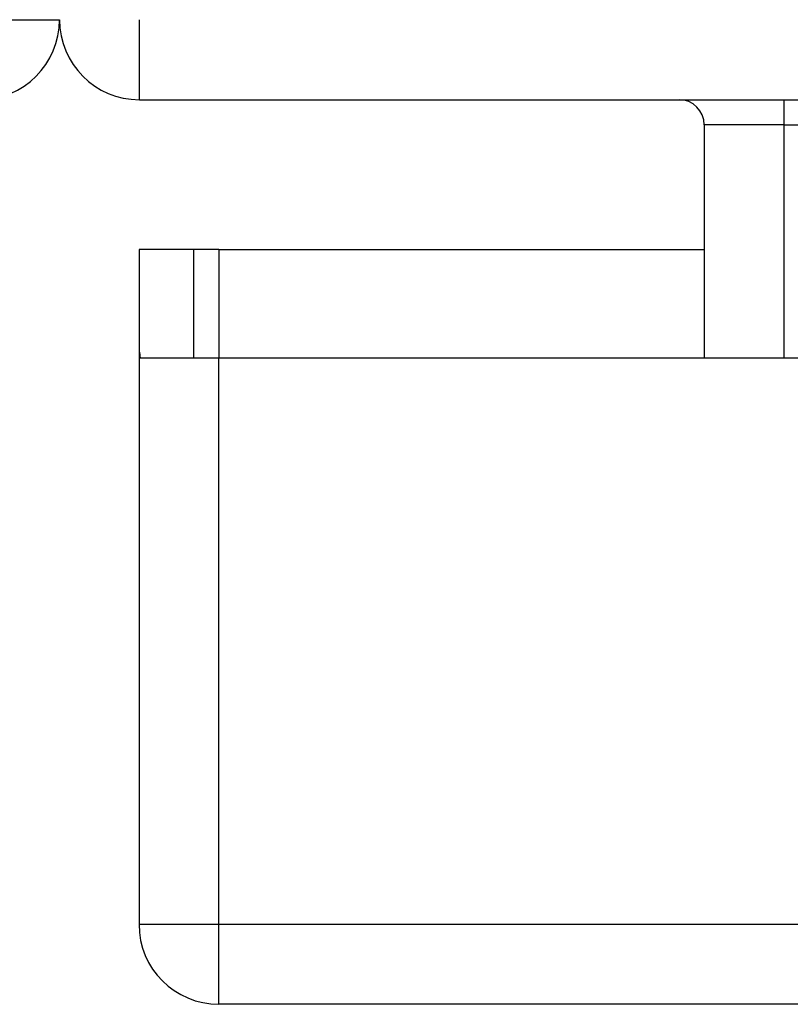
# Model space of a CAD drawing. Header units: inches. Extents: x 25 to 686, y 75 to 315.
# Tile 25 of 256: x 91.381 to 92.335, y 75.046 to 76.264. Entities that reach past the tile are written whole.
import ezdxf

# ---------------------------------------------------------------- set-up
doc = ezdxf.new("R2010")
doc.units = ezdxf.units.IN
doc.header["$MEASUREMENT"] = 0
doc.layers.add('Visible Edges(ANSI)', color=7, linetype='Continuous', lineweight=25)
doc.layers.add('Visible Tangent Edges(ANSI)', color=7, linetype='Continuous', lineweight=25)

msp = doc.modelspace()

# ---------------------------------------------------------------- linework, layer by layer
at = {"layer": 'Visible Edges(ANSI)'}
for p, q in [((91.5288, 76.1651), (157.3308, 76.1651)), ((92.228, 76.1341), (92.228, 75.8456)), ((91.5963, 75.9796), (91.5283, 75.9796)), ((91.5283, 75.9796), (91.5283, 75.8626)), ((91.6273, 75.9796), (91.5963, 75.9796)), ((91.5963, 75.8456), (91.5963, 75.9796)), ((91.6273, 75.9796), (92.228, 75.9796)), ((91.5283, 75.8626), (91.5283, 75.1446)), ((91.5298, 75.8456), (91.6273, 75.8456)), ((91.6273, 75.8456), (94.1853, 75.8456)), ((157.2323, 75.0456), (91.6273, 75.0456))]:
    msp.add_line(p, q, dxfattribs=at)
for centre, radius, start, end in [((91.3308, 76.2641), 0.099, 270, 0), ((91.5288, 76.2641), 0.099, 180, 270), ((92.197, 76.1341), 0.031, 0, 90), ((91.6273, 75.8626), 0.099, 180, 189.8877), ((91.6273, 75.1446), 0.099, 180, 270)]:
    msp.add_arc(centre, radius, start, end, dxfattribs=at)
at = {"layer": 'Visible Tangent Edges(ANSI)'}
for p, q in [((91.3308, 76.2641), (91.4298, 76.2641)), ((91.5288, 76.1651), (91.5288, 76.2641)), ((92.327, 76.1341), (92.327, 76.1651)), ((92.327, 76.1341), (92.228, 76.1341)), ((92.327, 75.8456), (92.327, 76.1341)), ((92.327, 76.1341), (94.9985, 76.1341)), ((91.6273, 75.9796), (91.6273, 75.8456)), ((91.6273, 75.1446), (91.6273, 75.8456)), ((91.5283, 75.1446), (91.6273, 75.1446)), ((91.6273, 75.0456), (91.6273, 75.1446)), ((91.6273, 75.1446), (157.2323, 75.1446))]:
    msp.add_line(p, q, dxfattribs=at)

doc.saveas('drawing.dxf')
